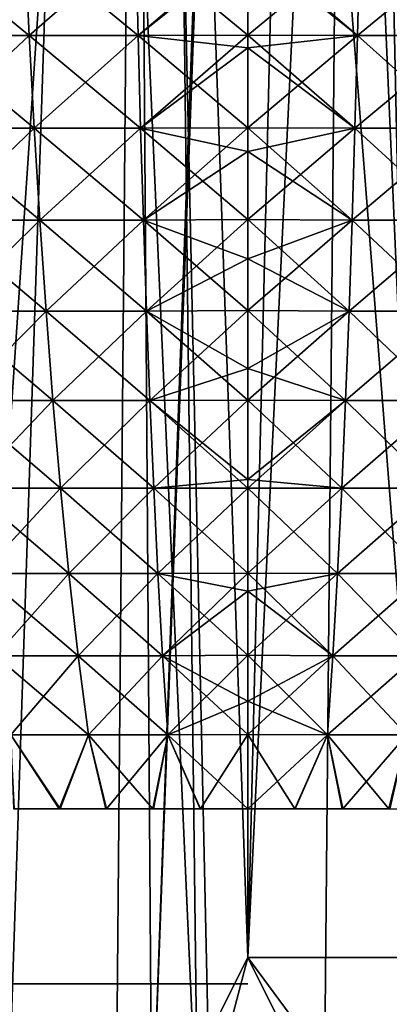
# Model space of a CAD drawing. Header units: millimetres. Extents: x -24 to 30, y -64 to 68.
# Tile 130 of 149: x -2.15 to 1.33, y 40.56 to 49.84. Entities that reach past the tile are written whole.
import ezdxf

# ---------------------------------------------------------------- set-up
doc = ezdxf.new("R2010")
doc.units = ezdxf.units.MM
doc.header["$LTSCALE"] = 52.148148
for name, color, linetype in [('1', 7, 'CONTINUOUS'), ('2', 7, 'CONTINUOUS'), ('59', 7, 'CONTINUOUS'), ('6', 7, 'CONTINUOUS'), ('63', 7, 'CONTINUOUS'), ('64', 7, 'CONTINUOUS'), ('65', 7, 'CONTINUOUS'), ('7', 7, 'CONTINUOUS')]:
    doc.layers.add(name, color=color, linetype=linetype)

msp = doc.modelspace()

# ---------------------------------------------------------------- linework, layer by layer
at = {"layer": '1', "color": 253, "linetype": 'Continuous', "true_color": 0xaab4c3}
for points in [[(-3.478, 5, -24.2519), (-2.9531, 68.2, -24.3214), (-1.5446, 5, -24.4513), (-3.478, 5, -24.2519)], [(-2.9531, 68.2, -24.3214), (-0.9865, 68.2, -24.4801), (-1.5446, 5, -24.4513), (-2.9531, 68.2, -24.3214)], [(-1.5446, 5, -24.4513), (-0.9865, 68.2, -24.4801), (0.3985, 5, -24.4968), (-1.5446, 5, -24.4513)], [(-0.9865, 68.2, -24.4801), (0.9865, 68.2, -24.4801), (0.3985, 5, -24.4968), (-0.9865, 68.2, -24.4801)], [(0.3985, 5, -24.4968), (0.9865, 68.2, -24.4801), (2.3391, 5, -24.3881), (0.3985, 5, -24.4968)], [(0.9865, 68.2, -24.4801), (2.9531, 68.2, -24.3214), (2.3391, 5, -24.3881), (0.9865, 68.2, -24.4801)]]:
    msp.add_3dface(points, dxfattribs=at)
at = {"layer": '2', "color": 253, "linetype": 'Continuous', "true_color": 0xaab4c3}
for points in [[(-3.478, 5, 24.2519), (-1.5446, 5, 24.4513), (-2.9531, 68.2, 24.3214), (-3.478, 5, 24.2519)], [(-2.9531, 68.2, 24.3214), (-1.5446, 5, 24.4513), (-0.9865, 68.2, 24.4801), (-2.9531, 68.2, 24.3214)], [(-1.5446, 5, 24.4513), (0.3985, 5, 24.4968), (-0.9865, 68.2, 24.4801), (-1.5446, 5, 24.4513)], [(-0.9865, 68.2, 24.4801), (0.3985, 5, 24.4968), (0.9865, 68.2, 24.4801), (-0.9865, 68.2, 24.4801)], [(0.3985, 5, 24.4968), (2.3391, 5, 24.3881), (0.9865, 68.2, 24.4801), (0.3985, 5, 24.4968)], [(0.9865, 68.2, 24.4801), (2.3391, 5, 24.3881), (2.9531, 68.2, 24.3214), (0.9865, 68.2, 24.4801)]]:
    msp.add_3dface(points, dxfattribs=at)
at = {"layer": '59', "linetype": 'Continuous'}
for points in [[(0, 40.75, -11.524), (0, 40.75, -16.9717), (-3.778, 40.75, -16.9717), (0, 40.75, -11.524)], [(-3.778, 40.75, -11.524), (0, 40.75, -11.524), (-3.778, 40.75, -16.9717), (-3.778, 40.75, -11.524)]]:
    msp.add_3dface(points, dxfattribs=at)
at = {"layer": '6', "color": 253, "linetype": 'Continuous', "true_color": 0xaab4c3}
for points in [[(0, 64.3, 20.5), (-0.9047, 39.2, 20.48), (-1.0729, 63.4, 20.4719), (0, 64.3, 20.5)], [(0, 63.4, 20.5), (-0.9047, 39.2, 20.48), (0, 64.3, 20.5), (0, 63.4, 20.5)], [(-1.5, 62.4, -20.445), (-3.2057, 63.4, -20.2478), (-2.2661, 39.2, -20.3744), (-1.5, 62.4, -20.445)], [(-1.0729, 63.4, 20.4719), (-2.6979, 39.2, 20.3217), (-2.7823, 63.4, 20.3103), (-1.0729, 63.4, 20.4719)], [(-0.9047, 39.2, 20.48), (-2.6979, 39.2, 20.3217), (-1.0729, 63.4, 20.4719), (-0.9047, 39.2, 20.48)], [(0, 41, 20.5), (-0.9047, 39.2, 20.48), (0, 63.4, 20.5), (0, 41, 20.5)], [(-0.4698, 39.2, -20.4946), (-1.5, 62.4, -20.445), (-2.2661, 39.2, -20.3744), (-0.4698, 39.2, -20.4946)], [(-0.7505, 62.4, -20.4863), (-1.5, 62.4, -20.445), (-0.4698, 39.2, -20.4946), (-0.7505, 62.4, -20.4863)], [(0, 62.4, -20.5), (-0.7505, 62.4, -20.4863), (0, 41, -20.5), (0, 62.4, -20.5)], [(0, 41, -20.5), (-0.7505, 62.4, -20.4863), (-0.4698, 39.2, -20.4946), (0, 41, -20.5)], [(0.8956, 39.2, 20.4804), (-0.9047, 39.2, 20.48), (0, 41, 20.5), (0.8956, 39.2, 20.4804)], [(1.33, 39.2, -20.4568), (0, 41, -20.5), (-0.4698, 39.2, -20.4946), (1.33, 39.2, -20.4568)], [(1.6814, 41, -20.4309), (0, 41, -20.5), (1.33, 39.2, -20.4568), (1.6814, 41, -20.4309)], [(1.7421, 41, 20.4258), (0.8956, 39.2, 20.4804), (0, 41, 20.5), (1.7421, 41, 20.4258)], [(2.6889, 39.2, 20.3229), (0.8956, 39.2, 20.4804), (1.7421, 41, 20.4258), (2.6889, 39.2, 20.3229)], [(3.1196, 39.2, -20.2612), (1.6814, 41, -20.4309), (1.33, 39.2, -20.4568), (3.1196, 39.2, -20.2612)]]:
    msp.add_3dface(points, dxfattribs=at)
at = {"layer": '63', "linetype": 'Continuous'}
for points in [[(-5.2833, 40.75, 12.9488), (-5.2833, 40.75, 16.6365), (-1.5957, 40.75, 16.6365), (-5.2833, 40.75, 12.9488)], [(-1.5957, 40.75, 12.9488), (-5.2833, 40.75, 12.9488), (-1.5957, 40.75, 16.6365), (-1.5957, 40.75, 12.9488)]]:
    msp.add_3dface(points, dxfattribs=at)
at = {"layer": '64', "linetype": 'Continuous'}
for points in [[(0, 50.5145, 11.0843), (1.0337, 49.6873, 10.8252), (0, 50.5661, 11.0965), (0, 50.5145, 11.0843)], [(0, 50.5661, 11.0965), (1.0337, 49.6873, 10.8252), (1.0548, 50.5651, 11.046), (0, 50.5661, 11.0965)], [(1.0337, 49.6873, -10.8252), (0, 49.6893, -10.875), (1.0548, 50.5651, -11.046), (1.0337, 49.6873, -10.8252)], [(0, 49.6893, -10.875), (0, 50.5145, -11.0843), (1.0548, 50.5651, -11.046), (0, 49.6893, -10.875)], [(1.0337, 49.6873, 10.8252), (2.058, 49.6873, 10.6779), (1.0548, 50.5651, 11.046), (1.0337, 49.6873, 10.8252)], [(2.058, 49.6873, -10.6779), (1.0337, 49.6873, -10.8252), (2.1, 50.5651, -10.8958), (2.058, 49.6873, -10.6779)], [(2.1, 50.5651, -10.8958), (1.0337, 49.6873, -10.8252), (1.0548, 50.5651, -11.046), (2.1, 50.5651, -10.8958)], [(1.0548, 50.5651, 11.046), (2.058, 49.6873, 10.6779), (2.1, 50.5651, 10.8958), (1.0548, 50.5651, 11.046)], [(0, 49.6893, 10.875), (1.0337, 49.6873, 10.8252), (0, 50.5145, 11.0843), (0, 49.6893, 10.875)], [(0, 49.5695, 10.8424), (1.0099, 48.8147, 10.5764), (0, 49.6893, 10.875), (0, 49.5695, 10.8424)], [(0, 49.6893, 10.875), (1.0099, 48.8147, 10.5764), (1.0337, 49.6873, 10.8252), (0, 49.6893, 10.875)], [(1.0337, 49.6873, -10.8252), (0, 49.5695, -10.8424), (0, 49.6893, -10.875), (1.0337, 49.6873, -10.8252)], [(1.0099, 48.8147, -10.5764), (0, 48.8181, -10.6255), (1.0337, 49.6873, -10.8252), (1.0099, 48.8147, -10.5764)], [(0, 48.8181, -10.6255), (0, 49.5695, -10.8424), (1.0337, 49.6873, -10.8252), (0, 48.8181, -10.6255)], [(1.0099, 48.8147, 10.5764), (2.0107, 48.8147, 10.4325), (1.0337, 49.6873, 10.8252), (1.0099, 48.8147, 10.5764)], [(2.0107, 48.8147, -10.4325), (1.0099, 48.8147, -10.5764), (2.058, 49.6873, -10.6779), (2.0107, 48.8147, -10.4325)], [(2.058, 49.6873, -10.6779), (1.0099, 48.8147, -10.5764), (1.0337, 49.6873, -10.8252), (2.058, 49.6873, -10.6779)], [(1.0337, 49.6873, 10.8252), (2.0107, 48.8147, 10.4325), (2.058, 49.6873, 10.6779), (1.0337, 49.6873, 10.8252)], [(0, 48.8181, 10.6255), (1.0099, 48.8147, 10.5764), (0, 49.5695, 10.8424), (0, 48.8181, 10.6255)], [(0, 48.5929, 10.5563), (0.9835, 47.948, 10.2998), (0, 48.8181, 10.6255), (0, 48.5929, 10.5563)], [(0, 48.8181, 10.6255), (0.9835, 47.948, 10.2998), (1.0099, 48.8147, 10.5764), (0, 48.8181, 10.6255)], [(1.0099, 48.8147, -10.5764), (0, 48.5929, -10.5563), (0, 48.8181, -10.6255), (1.0099, 48.8147, -10.5764)], [(0.9835, 47.948, -10.2998), (0, 47.9528, -10.3483), (1.0099, 48.8147, -10.5764), (0.9835, 47.948, -10.2998)], [(0, 47.9528, -10.3483), (0, 48.5929, -10.5563), (1.0099, 48.8147, -10.5764), (0, 47.9528, -10.3483)], [(0.9835, 47.948, 10.2998), (1.9581, 47.948, 10.1597), (1.0099, 48.8147, 10.5764), (0.9835, 47.948, 10.2998)], [(1.9581, 47.948, -10.1597), (0.9835, 47.948, -10.2998), (2.0107, 48.8147, -10.4325), (1.9581, 47.948, -10.1597)], [(2.0107, 48.8147, -10.4325), (0.9835, 47.948, -10.2998), (1.0099, 48.8147, -10.5764), (2.0107, 48.8147, -10.4325)], [(1.0099, 48.8147, 10.5764), (1.9581, 47.948, 10.1597), (2.0107, 48.8147, 10.4325), (1.0099, 48.8147, 10.5764)], [(0, 47.9528, 10.3483), (0.9835, 47.948, 10.2998), (0, 48.5929, 10.5563), (0, 47.9528, 10.3483)], [(0, 47.5843, 10.2204), (0.9542, 47.0906, 9.9931), (0, 47.9528, 10.3483), (0, 47.5843, 10.2204)], [(0, 47.9528, 10.3483), (0.9542, 47.0906, 9.9931), (0.9835, 47.948, 10.2998), (0, 47.9528, 10.3483)], [(0.9835, 47.948, -10.2998), (0, 47.5843, -10.2204), (0, 47.9528, -10.3483), (0.9835, 47.948, -10.2998)], [(0.9542, 47.0906, -9.9931), (0, 47.0956, -10.0404), (0.9835, 47.948, -10.2998), (0.9542, 47.0906, -9.9931)], [(0, 47.0956, -10.0404), (0, 47.5843, -10.2204), (0.9835, 47.948, -10.2998), (0, 47.0956, -10.0404)], [(0.9542, 47.0906, 9.9931), (1.8998, 47.0906, 9.8571), (0.9835, 47.948, 10.2998), (0.9542, 47.0906, 9.9931)], [(1.8998, 47.0906, -9.8571), (0.9542, 47.0906, -9.9931), (1.9581, 47.948, -10.1597), (1.8998, 47.0906, -9.8571)], [(1.9581, 47.948, -10.1597), (0.9542, 47.0906, -9.9931), (0.9835, 47.948, -10.2998), (1.9581, 47.948, -10.1597)], [(0.9835, 47.948, 10.2998), (1.8998, 47.0906, 9.8571), (1.9581, 47.948, 10.1597), (0.9835, 47.948, 10.2998)], [(0, 47.0956, 10.0404), (0.9542, 47.0906, 9.9931), (0, 47.5843, 10.2204), (0, 47.0956, 10.0404)], [(0, 46.5503, 9.8244), (0.9217, 46.2469, 9.6527), (0, 47.0956, 10.0404), (0, 46.5503, 9.8244)], [(0, 47.0956, 10.0404), (0.9217, 46.2469, 9.6527), (0.9542, 47.0906, 9.9931), (0, 47.0956, 10.0404)], [(0.9542, 47.0906, -9.9931), (0, 46.5503, -9.8244), (0, 47.0956, -10.0404), (0.9542, 47.0906, -9.9931)], [(0.9217, 46.2469, -9.6527), (0, 46.251, -9.6984), (0.9542, 47.0906, -9.9931), (0.9217, 46.2469, -9.6527)], [(0, 46.251, -9.6984), (0, 46.5503, -9.8244), (0.9542, 47.0906, -9.9931), (0, 46.251, -9.6984)], [(0.9217, 46.2469, 9.6527), (1.8351, 46.2469, 9.5214), (0.9542, 47.0906, 9.9931), (0.9217, 46.2469, 9.6527)], [(1.8351, 46.2469, -9.5214), (0.9217, 46.2469, -9.6527), (1.8998, 47.0906, -9.8571), (1.8351, 46.2469, -9.5214)], [(1.8998, 47.0906, -9.8571), (0.9217, 46.2469, -9.6527), (0.9542, 47.0906, -9.9931), (1.8998, 47.0906, -9.8571)], [(0.9542, 47.0906, 9.9931), (1.8351, 46.2469, 9.5214), (1.8998, 47.0906, 9.8571), (0.9542, 47.0906, 9.9931)], [(0, 46.251, 9.6984), (0.9217, 46.2469, 9.6527), (0, 46.5503, 9.8244), (0, 46.251, 9.6984)], [(0, 45.5021, 9.3567), (0.8857, 45.4215, 9.2753), (0, 46.251, 9.6984), (0, 45.5021, 9.3567)], [(0, 46.251, 9.6984), (0.8857, 45.4215, 9.2753), (0.9217, 46.2469, 9.6527), (0, 46.251, 9.6984)], [(0.9217, 46.2469, -9.6527), (0, 45.5021, -9.3567), (0, 46.251, -9.6984), (0.9217, 46.2469, -9.6527)], [(0.8857, 45.4215, -9.2753), (0, 45.4229, -9.3182), (0.9217, 46.2469, -9.6527), (0.8857, 45.4215, -9.2753)], [(0, 45.4229, -9.3182), (0, 45.5021, -9.3567), (0.9217, 46.2469, -9.6527), (0, 45.4229, -9.3182)], [(0.8857, 45.4215, 9.2753), (1.7634, 45.4215, 9.1492), (0.9217, 46.2469, 9.6527), (0.8857, 45.4215, 9.2753)], [(1.7634, 45.4215, -9.1492), (0.8857, 45.4215, -9.2753), (1.8351, 46.2469, -9.5214), (1.7634, 45.4215, -9.1492)], [(1.8351, 46.2469, -9.5214), (0.8857, 45.4215, -9.2753), (0.9217, 46.2469, -9.6527), (1.8351, 46.2469, -9.5214)], [(0.9217, 46.2469, 9.6527), (1.7634, 45.4215, 9.1492), (1.8351, 46.2469, 9.5214), (0.9217, 46.2469, 9.6527)], [(0, 45.4229, 9.3182), (0.8857, 45.4215, 9.2753), (0, 45.5021, 9.3567), (0, 45.4229, 9.3182)], [(0, 44.6212, 8.8993), (0.8458, 44.6187, 8.8576), (0, 45.4229, 9.3182), (0, 44.6212, 8.8993)], [(0, 45.4229, 9.3182), (0.8458, 44.6187, 8.8576), (0.8857, 45.4215, 9.2753), (0, 45.4229, 9.3182)], [(0, 44.6212, -8.8993), (0, 45.4229, -9.3182), (0.8857, 45.4215, -9.2753), (0, 44.6212, -8.8993)], [(0.8458, 44.6187, -8.8576), (0, 44.6212, -8.8993), (0.8857, 45.4215, -9.2753), (0.8458, 44.6187, -8.8576)], [(0.8458, 44.6187, 8.8576), (1.6839, 44.6187, 8.7371), (0.8857, 45.4215, 9.2753), (0.8458, 44.6187, 8.8576)], [(1.6839, 44.6187, -8.7371), (0.8458, 44.6187, -8.8576), (1.7634, 45.4215, -9.1492), (1.6839, 44.6187, -8.7371)], [(1.7634, 45.4215, -9.1492), (0.8458, 44.6187, -8.8576), (0.8857, 45.4215, -9.2753), (1.7634, 45.4215, -9.1492)], [(0.8857, 45.4215, 9.2753), (1.6839, 44.6187, 8.7371), (1.7634, 45.4215, 9.1492), (0.8857, 45.4215, 9.2753)], [(0, 44.4521, 8.8035), (0.8017, 43.843, 8.396), (0, 44.6212, 8.8993), (0, 44.4521, 8.8035)], [(0, 44.6212, 8.8993), (0.8017, 43.843, 8.396), (0.8458, 44.6187, 8.8576), (0, 44.6212, 8.8993)], [(0.8458, 44.6187, -8.8576), (0, 44.4521, -8.8035), (0, 44.6212, -8.8993), (0.8458, 44.6187, -8.8576)], [(0.8017, 43.843, -8.396), (0, 43.8474, -8.437), (0.8458, 44.6187, -8.8576), (0.8017, 43.843, -8.396)], [(0, 43.8474, -8.437), (0, 44.4521, -8.8035), (0.8458, 44.6187, -8.8576), (0, 43.8474, -8.437)], [(0.8017, 43.843, 8.396), (1.5962, 43.843, 8.2818), (0.8458, 44.6187, 8.8576), (0.8017, 43.843, 8.396)], [(1.5962, 43.843, -8.2818), (0.8017, 43.843, -8.396), (1.6839, 44.6187, -8.7371), (1.5962, 43.843, -8.2818)], [(1.6839, 44.6187, -8.7371), (0.8017, 43.843, -8.396), (0.8458, 44.6187, -8.8576), (1.6839, 44.6187, -8.7371)], [(0.8458, 44.6187, 8.8576), (1.5962, 43.843, 8.2818), (1.6839, 44.6187, 8.7371), (0.8458, 44.6187, 8.8576)], [(0, 43.8474, 8.437), (0.8017, 43.843, 8.396), (0, 44.4521, 8.8035), (0, 43.8474, 8.437)], [(0, 43.4149, 8.1491), (0.7531, 43.0987, 7.8872), (0, 43.8474, 8.437), (0, 43.4149, 8.1491)], [(0, 43.8474, 8.437), (0.7531, 43.0987, 7.8872), (0.8017, 43.843, 8.396), (0, 43.8474, 8.437)], [(0.8017, 43.843, -8.396), (0, 43.4149, -8.1491), (0, 43.8474, -8.437), (0.8017, 43.843, -8.396)], [(0.7531, 43.0987, -7.8872), (0, 43.1024, -7.9258), (0.8017, 43.843, -8.396), (0.7531, 43.0987, -7.8872)], [(0, 43.1024, -7.9258), (0, 43.4149, -8.1491), (0.8017, 43.843, -8.396), (0, 43.1024, -7.9258)], [(0.7531, 43.0987, 7.8872), (1.4995, 43.0987, 7.7799), (0.8017, 43.843, 8.396), (0.7531, 43.0987, 7.8872)], [(1.4995, 43.0987, -7.7799), (0.7531, 43.0987, -7.8872), (1.5962, 43.843, -8.2818), (1.4995, 43.0987, -7.7799)], [(1.5962, 43.843, -8.2818), (0.7531, 43.0987, -7.8872), (0.8017, 43.843, -8.396), (1.5962, 43.843, -8.2818)], [(0.8017, 43.843, 8.396), (1.4995, 43.0987, 7.7799), (1.5962, 43.843, 8.2818), (0.8017, 43.843, 8.396)], [(0, 43.1024, 7.9258), (0.7531, 43.0987, 7.8872), (0, 43.4149, 8.1491), (0, 43.1024, 7.9258)], [(0.7531, 43.0987, -7.8872), (0, 42.4, -7.3865), (0, 43.1024, -7.9258), (0.7531, 43.0987, -7.8872)], [(0, 42.4, 7.3865), (0.4453, 42.4, 7.3731), (0, 43.1024, 7.9258), (0, 42.4, 7.3865)], [(0, 43.1024, 7.9258), (0.4453, 42.4, 7.3731), (0.7531, 43.0987, 7.8872), (0, 43.1024, 7.9258)], [(0.4482, 42.4, -7.3729), (0, 42.4, -7.3865), (0.7531, 43.0987, -7.8872), (0.4482, 42.4, -7.3729)], [(0.4453, 42.4, 7.3731), (0.8892, 42.4, 7.3328), (0.7531, 43.0987, 7.8872), (0.4453, 42.4, 7.3731)], [(0.8946, 42.4, -7.3322), (0.4482, 42.4, -7.3729), (0.7531, 43.0987, -7.8872), (0.8946, 42.4, -7.3322)], [(1.4995, 43.0987, -7.7799), (0.8946, 42.4, -7.3322), (0.7531, 43.0987, -7.8872), (1.4995, 43.0987, -7.7799)], [(0.8892, 42.4, 7.3328), (1.3301, 42.4, 7.2658), (0.7531, 43.0987, 7.8872), (0.8892, 42.4, 7.3328)], [(0.7531, 43.0987, 7.8872), (1.3301, 42.4, 7.2658), (1.4995, 43.0987, 7.7799), (0.7531, 43.0987, 7.8872)], [(1.3377, 42.4, -7.2644), (0.8946, 42.4, -7.3322), (1.4995, 43.0987, -7.7799), (1.3377, 42.4, -7.2644)], [(1.3301, 42.4, 7.2658), (1.7666, 42.4, 7.1722), (1.4995, 43.0987, 7.7799), (1.3301, 42.4, 7.2658)]]:
    msp.add_3dface(points, dxfattribs=at)
at = {"layer": '65', "linetype": 'Continuous'}
for points in [[(-2.1, 50.5651, -10.8958), (-3.0637, 49.6873, -10.4339), (-3.1262, 50.5651, -10.6468), (-2.1, 50.5651, -10.8958)], [(-3.0637, 49.6873, 10.4339), (-2.058, 49.6873, 10.6779), (-3.1262, 50.5651, 10.6468), (-3.0637, 49.6873, 10.4339)], [(-3.1262, 50.5651, 10.6468), (-2.058, 49.6873, 10.6779), (-2.1, 50.5651, 10.8958), (-3.1262, 50.5651, 10.6468)], [(-2.058, 49.6873, -10.6779), (-3.0637, 49.6873, -10.4339), (-2.1, 50.5651, -10.8958), (-2.058, 49.6873, -10.6779)], [(-1.0548, 50.5651, -11.046), (-2.058, 49.6873, -10.6779), (-2.1, 50.5651, -10.8958), (-1.0548, 50.5651, -11.046)], [(-2.058, 49.6873, 10.6779), (-1.0337, 49.6873, 10.8252), (-2.1, 50.5651, 10.8958), (-2.058, 49.6873, 10.6779)], [(-2.1, 50.5651, 10.8958), (-1.0337, 49.6873, 10.8252), (-1.0548, 50.5651, 11.046), (-2.1, 50.5651, 10.8958)], [(-1.0337, 49.6873, -10.8252), (-2.058, 49.6873, -10.6779), (-1.0548, 50.5651, -11.046), (-1.0337, 49.6873, -10.8252)], [(0, 50.5661, -11.0965), (-1.0337, 49.6873, -10.8252), (-1.0548, 50.5651, -11.046), (0, 50.5661, -11.0965)], [(0, 49.6893, 10.875), (0, 50.5145, 11.0843), (-1.0548, 50.5651, 11.046), (0, 49.6893, 10.875)], [(-1.0337, 49.6873, 10.8252), (0, 49.6893, 10.875), (-1.0548, 50.5651, 11.046), (-1.0337, 49.6873, 10.8252)], [(0, 50.5661, -11.0965), (0, 50.5145, -11.0843), (-1.0337, 49.6873, -10.8252), (0, 50.5661, -11.0965)], [(0, 50.5145, -11.0843), (0, 49.6893, -10.875), (-1.0337, 49.6873, -10.8252), (0, 50.5145, -11.0843)], [(-2.058, 49.6873, -10.6779), (-2.9933, 48.8147, -10.1941), (-3.0637, 49.6873, -10.4339), (-2.058, 49.6873, -10.6779)], [(-2.9933, 48.8147, 10.1941), (-2.0107, 48.8147, 10.4325), (-3.0637, 49.6873, 10.4339), (-2.9933, 48.8147, 10.1941)], [(-3.0637, 49.6873, 10.4339), (-2.0107, 48.8147, 10.4325), (-2.058, 49.6873, 10.6779), (-3.0637, 49.6873, 10.4339)], [(-2.0107, 48.8147, -10.4325), (-2.9933, 48.8147, -10.1941), (-2.058, 49.6873, -10.6779), (-2.0107, 48.8147, -10.4325)], [(-1.0337, 49.6873, -10.8252), (-2.0107, 48.8147, -10.4325), (-2.058, 49.6873, -10.6779), (-1.0337, 49.6873, -10.8252)], [(-2.0107, 48.8147, 10.4325), (-1.0099, 48.8147, 10.5764), (-2.058, 49.6873, 10.6779), (-2.0107, 48.8147, 10.4325)], [(-2.058, 49.6873, 10.6779), (-1.0099, 48.8147, 10.5764), (-1.0337, 49.6873, 10.8252), (-2.058, 49.6873, 10.6779)], [(-1.0099, 48.8147, -10.5764), (-2.0107, 48.8147, -10.4325), (-1.0337, 49.6873, -10.8252), (-1.0099, 48.8147, -10.5764)], [(0, 49.5695, 10.8424), (0, 49.6893, 10.875), (-1.0337, 49.6873, 10.8252), (0, 49.5695, 10.8424)], [(0, 49.6893, -10.875), (-1.0099, 48.8147, -10.5764), (-1.0337, 49.6873, -10.8252), (0, 49.6893, -10.875)], [(0, 48.8181, 10.6255), (0, 49.5695, 10.8424), (-1.0337, 49.6873, 10.8252), (0, 48.8181, 10.6255)], [(-1.0099, 48.8147, 10.5764), (0, 48.8181, 10.6255), (-1.0337, 49.6873, 10.8252), (-1.0099, 48.8147, 10.5764)], [(0, 49.6893, -10.875), (0, 49.5695, -10.8424), (-1.0099, 48.8147, -10.5764), (0, 49.6893, -10.875)], [(0, 49.5695, -10.8424), (0, 48.8181, -10.6255), (-1.0099, 48.8147, -10.5764), (0, 49.5695, -10.8424)], [(-2.0107, 48.8147, -10.4325), (-2.915, 47.948, -9.9276), (-2.9933, 48.8147, -10.1941), (-2.0107, 48.8147, -10.4325)], [(-2.915, 47.948, 9.9276), (-1.9581, 47.948, 10.1597), (-2.9933, 48.8147, 10.1941), (-2.915, 47.948, 9.9276)], [(-2.9933, 48.8147, 10.1941), (-1.9581, 47.948, 10.1597), (-2.0107, 48.8147, 10.4325), (-2.9933, 48.8147, 10.1941)], [(-1.9581, 47.948, -10.1597), (-2.915, 47.948, -9.9276), (-2.0107, 48.8147, -10.4325), (-1.9581, 47.948, -10.1597)], [(-1.0099, 48.8147, -10.5764), (-1.9581, 47.948, -10.1597), (-2.0107, 48.8147, -10.4325), (-1.0099, 48.8147, -10.5764)], [(-1.9581, 47.948, 10.1597), (-0.9835, 47.948, 10.2998), (-2.0107, 48.8147, 10.4325), (-1.9581, 47.948, 10.1597)], [(-2.0107, 48.8147, 10.4325), (-0.9835, 47.948, 10.2998), (-1.0099, 48.8147, 10.5764), (-2.0107, 48.8147, 10.4325)], [(-0.9835, 47.948, -10.2998), (-1.9581, 47.948, -10.1597), (-1.0099, 48.8147, -10.5764), (-0.9835, 47.948, -10.2998)], [(0, 48.5929, 10.5563), (0, 48.8181, 10.6255), (-1.0099, 48.8147, 10.5764), (0, 48.5929, 10.5563)], [(0, 48.8181, -10.6255), (-0.9835, 47.948, -10.2998), (-1.0099, 48.8147, -10.5764), (0, 48.8181, -10.6255)], [(0, 47.9528, 10.3483), (0, 48.5929, 10.5563), (-1.0099, 48.8147, 10.5764), (0, 47.9528, 10.3483)], [(-0.9835, 47.948, 10.2998), (0, 47.9528, 10.3483), (-1.0099, 48.8147, 10.5764), (-0.9835, 47.948, 10.2998)], [(0, 48.8181, -10.6255), (0, 48.5929, -10.5563), (-0.9835, 47.948, -10.2998), (0, 48.8181, -10.6255)], [(0, 48.5929, -10.5563), (0, 47.9528, -10.3483), (-0.9835, 47.948, -10.2998), (0, 48.5929, -10.5563)], [(-1.9581, 47.948, -10.1597), (-2.8282, 47.0906, -9.6319), (-2.915, 47.948, -9.9276), (-1.9581, 47.948, -10.1597)], [(-2.8282, 47.0906, 9.6319), (-1.8998, 47.0906, 9.8571), (-2.915, 47.948, 9.9276), (-2.8282, 47.0906, 9.6319)], [(-2.915, 47.948, 9.9276), (-1.8998, 47.0906, 9.8571), (-1.9581, 47.948, 10.1597), (-2.915, 47.948, 9.9276)], [(-1.8998, 47.0906, -9.8571), (-2.8282, 47.0906, -9.6319), (-1.9581, 47.948, -10.1597), (-1.8998, 47.0906, -9.8571)], [(-0.9835, 47.948, -10.2998), (-1.8998, 47.0906, -9.8571), (-1.9581, 47.948, -10.1597), (-0.9835, 47.948, -10.2998)], [(-1.8998, 47.0906, 9.8571), (-0.9542, 47.0906, 9.9931), (-1.9581, 47.948, 10.1597), (-1.8998, 47.0906, 9.8571)], [(-1.9581, 47.948, 10.1597), (-0.9542, 47.0906, 9.9931), (-0.9835, 47.948, 10.2998), (-1.9581, 47.948, 10.1597)], [(-0.9542, 47.0906, -9.9931), (-1.8998, 47.0906, -9.8571), (-0.9835, 47.948, -10.2998), (-0.9542, 47.0906, -9.9931)], [(0, 47.5843, 10.2204), (0, 47.9528, 10.3483), (-0.9835, 47.948, 10.2998), (0, 47.5843, 10.2204)], [(0, 47.9528, -10.3483), (-0.9542, 47.0906, -9.9931), (-0.9835, 47.948, -10.2998), (0, 47.9528, -10.3483)], [(0, 47.0956, 10.0404), (0, 47.5843, 10.2204), (-0.9835, 47.948, 10.2998), (0, 47.0956, 10.0404)], [(-0.9542, 47.0906, 9.9931), (0, 47.0956, 10.0404), (-0.9835, 47.948, 10.2998), (-0.9542, 47.0906, 9.9931)], [(0, 47.9528, -10.3483), (0, 47.5843, -10.2204), (-0.9542, 47.0906, -9.9931), (0, 47.9528, -10.3483)], [(0, 47.5843, -10.2204), (0, 47.0956, -10.0404), (-0.9542, 47.0906, -9.9931), (0, 47.5843, -10.2204)], [(-1.8998, 47.0906, -9.8571), (-2.7319, 46.2469, -9.3038), (-2.8282, 47.0906, -9.6319), (-1.8998, 47.0906, -9.8571)], [(-2.7319, 46.2469, 9.3038), (-1.8351, 46.2469, 9.5214), (-2.8282, 47.0906, 9.6319), (-2.7319, 46.2469, 9.3038)], [(-2.8282, 47.0906, 9.6319), (-1.8351, 46.2469, 9.5214), (-1.8998, 47.0906, 9.8571), (-2.8282, 47.0906, 9.6319)], [(-1.8351, 46.2469, -9.5214), (-2.7319, 46.2469, -9.3038), (-1.8998, 47.0906, -9.8571), (-1.8351, 46.2469, -9.5214)], [(-0.9542, 47.0906, -9.9931), (-1.8351, 46.2469, -9.5214), (-1.8998, 47.0906, -9.8571), (-0.9542, 47.0906, -9.9931)], [(-1.8351, 46.2469, 9.5214), (-0.9217, 46.2469, 9.6527), (-1.8998, 47.0906, 9.8571), (-1.8351, 46.2469, 9.5214)], [(-1.8998, 47.0906, 9.8571), (-0.9217, 46.2469, 9.6527), (-0.9542, 47.0906, 9.9931), (-1.8998, 47.0906, 9.8571)], [(-0.9217, 46.2469, -9.6527), (-1.8351, 46.2469, -9.5214), (-0.9542, 47.0906, -9.9931), (-0.9217, 46.2469, -9.6527)], [(0, 46.5503, 9.8244), (0, 47.0956, 10.0404), (-0.9542, 47.0906, 9.9931), (0, 46.5503, 9.8244)], [(0, 47.0956, -10.0404), (-0.9217, 46.2469, -9.6527), (-0.9542, 47.0906, -9.9931), (0, 47.0956, -10.0404)], [(0, 46.251, 9.6984), (0, 46.5503, 9.8244), (-0.9542, 47.0906, 9.9931), (0, 46.251, 9.6984)], [(-0.9217, 46.2469, 9.6527), (0, 46.251, 9.6984), (-0.9542, 47.0906, 9.9931), (-0.9217, 46.2469, 9.6527)], [(0, 47.0956, -10.0404), (0, 46.5503, -9.8244), (-0.9217, 46.2469, -9.6527), (0, 47.0956, -10.0404)], [(0, 46.5503, -9.8244), (0, 46.251, -9.6984), (-0.9217, 46.2469, -9.6527), (0, 46.5503, -9.8244)], [(-1.8351, 46.2469, -9.5214), (-2.6251, 45.4215, -8.9401), (-2.7319, 46.2469, -9.3038), (-1.8351, 46.2469, -9.5214)], [(-2.6251, 45.4215, 8.9401), (-1.7634, 45.4215, 9.1492), (-2.7319, 46.2469, 9.3038), (-2.6251, 45.4215, 8.9401)], [(-2.7319, 46.2469, 9.3038), (-1.7634, 45.4215, 9.1492), (-1.8351, 46.2469, 9.5214), (-2.7319, 46.2469, 9.3038)], [(-1.7634, 45.4215, -9.1492), (-2.6251, 45.4215, -8.9401), (-1.8351, 46.2469, -9.5214), (-1.7634, 45.4215, -9.1492)], [(-0.9217, 46.2469, -9.6527), (-1.7634, 45.4215, -9.1492), (-1.8351, 46.2469, -9.5214), (-0.9217, 46.2469, -9.6527)], [(-1.7634, 45.4215, 9.1492), (-0.8857, 45.4215, 9.2753), (-1.8351, 46.2469, 9.5214), (-1.7634, 45.4215, 9.1492)], [(-1.8351, 46.2469, 9.5214), (-0.8857, 45.4215, 9.2753), (-0.9217, 46.2469, 9.6527), (-1.8351, 46.2469, 9.5214)], [(-0.8857, 45.4215, -9.2753), (-1.7634, 45.4215, -9.1492), (-0.9217, 46.2469, -9.6527), (-0.8857, 45.4215, -9.2753)], [(0, 45.5021, 9.3567), (0, 46.251, 9.6984), (-0.9217, 46.2469, 9.6527), (0, 45.5021, 9.3567)], [(0, 46.251, -9.6984), (-0.8857, 45.4215, -9.2753), (-0.9217, 46.2469, -9.6527), (0, 46.251, -9.6984)], [(0, 45.4229, 9.3182), (0, 45.5021, 9.3567), (-0.9217, 46.2469, 9.6527), (0, 45.4229, 9.3182)], [(-0.8857, 45.4215, 9.2753), (0, 45.4229, 9.3182), (-0.9217, 46.2469, 9.6527), (-0.8857, 45.4215, 9.2753)], [(0, 46.251, -9.6984), (0, 45.5021, -9.3567), (-0.8857, 45.4215, -9.2753), (0, 46.251, -9.6984)], [(0, 45.5021, -9.3567), (0, 45.4229, -9.3182), (-0.8857, 45.4215, -9.2753), (0, 45.5021, -9.3567)], [(-1.7634, 45.4215, -9.1492), (-2.5068, 44.6187, -8.5374), (-2.6251, 45.4215, -8.9401), (-1.7634, 45.4215, -9.1492)], [(-2.5068, 44.6187, 8.5374), (-1.6839, 44.6187, 8.7371), (-2.6251, 45.4215, 8.9401), (-2.5068, 44.6187, 8.5374)], [(-2.6251, 45.4215, 8.9401), (-1.6839, 44.6187, 8.7371), (-1.7634, 45.4215, 9.1492), (-2.6251, 45.4215, 8.9401)], [(-1.6839, 44.6187, -8.7371), (-2.5068, 44.6187, -8.5374), (-1.7634, 45.4215, -9.1492), (-1.6839, 44.6187, -8.7371)], [(-0.8857, 45.4215, -9.2753), (-1.6839, 44.6187, -8.7371), (-1.7634, 45.4215, -9.1492), (-0.8857, 45.4215, -9.2753)], [(-1.6839, 44.6187, 8.7371), (-0.8458, 44.6187, 8.8576), (-1.7634, 45.4215, 9.1492), (-1.6839, 44.6187, 8.7371)], [(-1.7634, 45.4215, 9.1492), (-0.8458, 44.6187, 8.8576), (-0.8857, 45.4215, 9.2753), (-1.7634, 45.4215, 9.1492)], [(-0.8458, 44.6187, -8.8576), (-1.6839, 44.6187, -8.7371), (-0.8857, 45.4215, -9.2753), (-0.8458, 44.6187, -8.8576)], [(0, 44.6212, 8.8993), (0, 45.4229, 9.3182), (-0.8857, 45.4215, 9.2753), (0, 44.6212, 8.8993)], [(0, 45.4229, -9.3182), (-0.8458, 44.6187, -8.8576), (-0.8857, 45.4215, -9.2753), (0, 45.4229, -9.3182)], [(-0.8458, 44.6187, 8.8576), (0, 44.6212, 8.8993), (-0.8857, 45.4215, 9.2753), (-0.8458, 44.6187, 8.8576)], [(0, 45.4229, -9.3182), (0, 44.6212, -8.8993), (-0.8458, 44.6187, -8.8576), (0, 45.4229, -9.3182)], [(-1.6839, 44.6187, -8.7371), (-2.3762, 43.843, -8.0925), (-2.5068, 44.6187, -8.5374), (-1.6839, 44.6187, -8.7371)], [(-2.3762, 43.843, 8.0925), (-1.5962, 43.843, 8.2818), (-2.5068, 44.6187, 8.5374), (-2.3762, 43.843, 8.0925)], [(-2.5068, 44.6187, 8.5374), (-1.5962, 43.843, 8.2818), (-1.6839, 44.6187, 8.7371), (-2.5068, 44.6187, 8.5374)], [(-1.5962, 43.843, -8.2818), (-2.3762, 43.843, -8.0925), (-1.6839, 44.6187, -8.7371), (-1.5962, 43.843, -8.2818)], [(-0.8458, 44.6187, -8.8576), (-1.5962, 43.843, -8.2818), (-1.6839, 44.6187, -8.7371), (-0.8458, 44.6187, -8.8576)], [(-1.5962, 43.843, 8.2818), (-0.8017, 43.843, 8.396), (-1.6839, 44.6187, 8.7371), (-1.5962, 43.843, 8.2818)], [(-1.6839, 44.6187, 8.7371), (-0.8017, 43.843, 8.396), (-0.8458, 44.6187, 8.8576), (-1.6839, 44.6187, 8.7371)], [(-0.8017, 43.843, -8.396), (-1.5962, 43.843, -8.2818), (-0.8458, 44.6187, -8.8576), (-0.8017, 43.843, -8.396)], [(0, 44.4521, 8.8035), (0, 44.6212, 8.8993), (-0.8458, 44.6187, 8.8576), (0, 44.4521, 8.8035)], [(0, 44.6212, -8.8993), (-0.8017, 43.843, -8.396), (-0.8458, 44.6187, -8.8576), (0, 44.6212, -8.8993)], [(0, 43.8474, 8.437), (0, 44.4521, 8.8035), (-0.8458, 44.6187, 8.8576), (0, 43.8474, 8.437)], [(-0.8017, 43.843, 8.396), (0, 43.8474, 8.437), (-0.8458, 44.6187, 8.8576), (-0.8017, 43.843, 8.396)], [(0, 44.6212, -8.8993), (0, 44.4521, -8.8035), (-0.8017, 43.843, -8.396), (0, 44.6212, -8.8993)], [(0, 44.4521, -8.8035), (0, 43.8474, -8.437), (-0.8017, 43.843, -8.396), (0, 44.4521, -8.8035)], [(-1.5962, 43.843, -8.2818), (-2.2322, 43.0987, -7.6022), (-2.3762, 43.843, -8.0925), (-1.5962, 43.843, -8.2818)], [(-2.2322, 43.0987, 7.6022), (-1.4995, 43.0987, 7.7799), (-2.3762, 43.843, 8.0925), (-2.2322, 43.0987, 7.6022)], [(-2.3762, 43.843, 8.0925), (-1.4995, 43.0987, 7.7799), (-1.5962, 43.843, 8.2818), (-2.3762, 43.843, 8.0925)], [(-1.4995, 43.0987, -7.7799), (-2.2322, 43.0987, -7.6022), (-1.5962, 43.843, -8.2818), (-1.4995, 43.0987, -7.7799)], [(-0.8017, 43.843, -8.396), (-1.4995, 43.0987, -7.7799), (-1.5962, 43.843, -8.2818), (-0.8017, 43.843, -8.396)], [(-1.4995, 43.0987, 7.7799), (-0.7531, 43.0987, 7.8872), (-1.5962, 43.843, 8.2818), (-1.4995, 43.0987, 7.7799)], [(-1.5962, 43.843, 8.2818), (-0.7531, 43.0987, 7.8872), (-0.8017, 43.843, 8.396), (-1.5962, 43.843, 8.2818)], [(-0.7531, 43.0987, -7.8872), (-1.4995, 43.0987, -7.7799), (-0.8017, 43.843, -8.396), (-0.7531, 43.0987, -7.8872)], [(0, 43.4149, 8.1491), (0, 43.8474, 8.437), (-0.8017, 43.843, 8.396), (0, 43.4149, 8.1491)], [(0, 43.8474, -8.437), (-0.7531, 43.0987, -7.8872), (-0.8017, 43.843, -8.396), (0, 43.8474, -8.437)], [(0, 43.1024, 7.9258), (0, 43.4149, 8.1491), (-0.8017, 43.843, 8.396), (0, 43.1024, 7.9258)], [(-0.7531, 43.0987, 7.8872), (0, 43.1024, 7.9258), (-0.8017, 43.843, 8.396), (-0.7531, 43.0987, 7.8872)], [(0, 43.8474, -8.437), (0, 43.4149, -8.1491), (-0.7531, 43.0987, -7.8872), (0, 43.8474, -8.437)], [(0, 43.4149, -8.1491), (0, 43.1024, -7.9258), (-0.7531, 43.0987, -7.8872), (0, 43.4149, -8.1491)], [(-2.2322, 43.0987, -7.6022), (-1.4995, 43.0987, -7.7799), (-1.7666, 42.4, -7.1722), (-2.2322, 43.0987, -7.6022)], [(-2.1968, 42.4, -7.0523), (-2.2322, 43.0987, -7.6022), (-1.7666, 42.4, -7.1722), (-2.1968, 42.4, -7.0523)], [(-1.4995, 43.0987, 7.7799), (-2.2322, 43.0987, 7.6022), (-1.7759, 42.4, 7.1699), (-1.4995, 43.0987, 7.7799)], [(-1.7759, 42.4, 7.1699), (-2.2322, 43.0987, 7.6022), (-2.2075, 42.4, 7.0489), (-1.7759, 42.4, 7.1699)], [(-1.3377, 42.4, 7.2644), (-1.4995, 43.0987, 7.7799), (-1.7759, 42.4, 7.1699), (-1.3377, 42.4, 7.2644)], [(-1.7666, 42.4, -7.1722), (-1.4995, 43.0987, -7.7799), (-1.3301, 42.4, -7.2658), (-1.7666, 42.4, -7.1722)], [(-1.4995, 43.0987, -7.7799), (-0.7531, 43.0987, -7.8872), (-1.3301, 42.4, -7.2658), (-1.4995, 43.0987, -7.7799)], [(-0.7531, 43.0987, 7.8872), (-1.4995, 43.0987, 7.7799), (-0.8946, 42.4, 7.3322), (-0.7531, 43.0987, 7.8872)], [(-0.8946, 42.4, 7.3322), (-1.4995, 43.0987, 7.7799), (-1.3377, 42.4, 7.2644), (-0.8946, 42.4, 7.3322)], [(-1.3301, 42.4, -7.2658), (-0.7531, 43.0987, -7.8872), (-0.8892, 42.4, -7.3328), (-1.3301, 42.4, -7.2658)], [(-0.4482, 42.4, 7.3729), (-0.7531, 43.0987, 7.8872), (-0.8946, 42.4, 7.3322), (-0.4482, 42.4, 7.3729)], [(-0.8892, 42.4, -7.3328), (-0.7531, 43.0987, -7.8872), (-0.4453, 42.4, -7.3731), (-0.8892, 42.4, -7.3328)], [(0, 42.4, 7.3865), (0, 43.1024, 7.9258), (-0.7531, 43.0987, 7.8872), (0, 42.4, 7.3865)], [(-0.7531, 43.0987, -7.8872), (0, 43.1024, -7.9258), (-0.4453, 42.4, -7.3731), (-0.7531, 43.0987, -7.8872)], [(0, 42.4, 7.3865), (-0.7531, 43.0987, 7.8872), (-0.4482, 42.4, 7.3729), (0, 42.4, 7.3865)], [(0, 43.1024, -7.9258), (0, 42.4, -7.3865), (-0.4453, 42.4, -7.3731), (0, 43.1024, -7.9258)]]:
    msp.add_3dface(points, dxfattribs=at)
at = {"layer": '7', "color": 253, "linetype": 'Continuous', "true_color": 0xaab4c3}
for points in [[(1.7421, 41, 20.4258), (0, 41, 20.5), (1.0729, 63.4, 20.4719), (1.7421, 41, 20.4258)], [(0, 41, 20.5), (0, 63.4, 20.5), (0.5366, 63.4, 20.493), (0, 41, 20.5)], [(0, 41, 20.5), (0.5366, 63.4, 20.493), (1.0729, 63.4, 20.4719), (0, 41, 20.5)], [(1.7421, 41, 20.4258), (1.0729, 63.4, 20.4719), (2.7823, 63.4, 20.3103), (1.7421, 41, 20.4258)], [(0, 62.4, -20.5), (0, 41, -20.5), (1.6814, 41, -20.4309), (0, 62.4, -20.5)], [(0, 62.4, -20.5), (1.6814, 41, -20.4309), (0.7505, 62.4, -20.4863), (0, 62.4, -20.5)], [(0.7505, 62.4, -20.4863), (1.6814, 41, -20.4309), (1.5, 62.4, -20.445), (0.7505, 62.4, -20.4863)]]:
    msp.add_3dface(points, dxfattribs=at)

doc.saveas('drawing.dxf')
